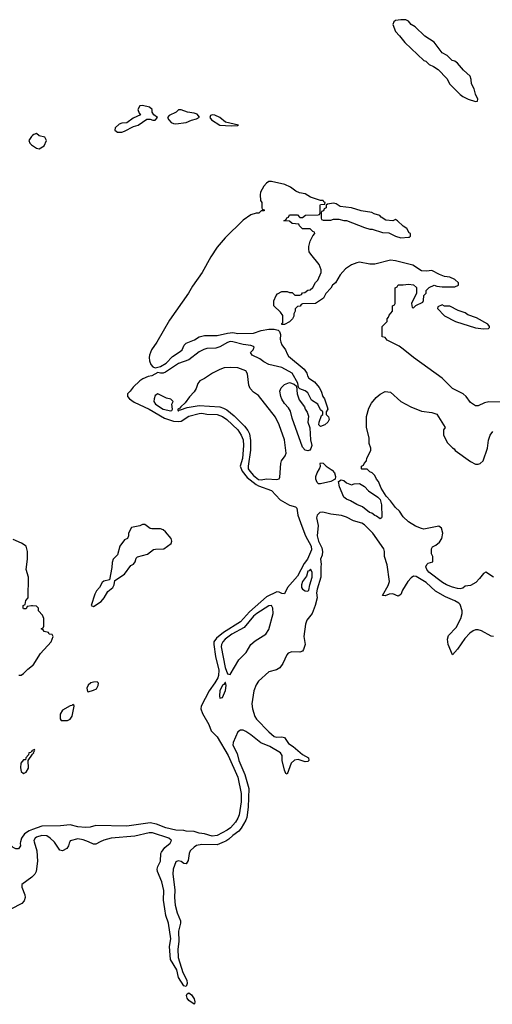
# Model space of a CAD drawing. Header units: inches. Extents: x 2347120 to 2490770, y 707513 to 877705.
# Tile 59 of 132: x 2389900 to 2393559, y 798743 to 806366. Entities that reach past the tile are written whole.
import ezdxf

# ---------------------------------------------------------------- set-up
doc = ezdxf.new("R2010")
doc.units = ezdxf.units.IN
doc.header["$MEASUREMENT"] = 0
for name, color, linetype in [('C3789', 7, 'Continuous'), ('C3799', 7, 'Continuous'), ('C3880', 7, 'Continuous'), ('C3890', 7, 'Continuous')]:
    doc.layers.add(name, color=color, linetype=linetype)

msp = doc.modelspace()

# ---------------------------------------------------------------- linework, layer by layer
at = {"layer": 'C3789', "color": 5}
for points, elevation in [([(2389905.3, 800000), (2389902.8, 799990), (2389904.7, 799970), (2389890, 799946), (2389870, 799946), (2389850, 799956), (2389822.6, 799982.6), (2389793.9, 799993.9), (2389752.8, 800000)], 60), ([(2390000, 799733.8), (2389993.1, 799726.9), (2389915.1, 799670), (2389915.4, 799650), (2389940.6, 799590), (2389941.6, 799570), (2389934.8, 799545.2), (2389915.2, 799524.8), (2389830, 799479.2)], 80)]:
    msp.add_lwpolyline(points, dxfattribs=dict(at, elevation=elevation))
at = {"layer": 'C3799', "color": 5, "elevation": 80}
for points in [[(2390012.6, 800000), (2390033.4, 799930), (2390038.8, 799850), (2390027.5, 799772.5), (2390015.9, 799750), (2390000, 799733.8)], [(2390287.2, 800000), (2390281.8, 799990), (2390278, 799970), (2390264.8, 799950), (2390230, 799931.2), (2390210, 799936.8), (2390170, 799997.4), (2390167.3, 800000)], [(2390523.8, 800000), (2390490, 799982.6), (2390470, 799983.4), (2390431.2, 800000)], [(2391482.2, 800000), (2391430, 799978.6), (2391310, 799980.9), (2391270, 799971.8), (2391250, 799960.1), (2391221, 799930), (2391211.6, 799910), (2391204.4, 799855.6), (2391190, 799830.6), (2391170, 799832.1), (2391150, 799847.8), (2391125.7, 799854.3), (2391110, 799845), (2391088.1, 799790), (2391084.6, 799750), (2391101.6, 799630), (2391098.5, 799570), (2391104.6, 799510), (2391118.5, 799450), (2391145.5, 799390), (2391144.4, 799370), (2391128.4, 799310), (2391132, 799230), (2391124.5, 799170), (2391125.8, 799105.8), (2391162.9, 798990), (2391194.5, 798930), (2391196.5, 798903.5), (2391190, 798879.7), (2391170, 798887.3), (2391130, 798949.9), (2391116.6, 799010), (2391067.3, 799090), (2391060.7, 799190), (2391069.2, 799250), (2391051.9, 799370), (2391032, 799430), (2391022.6, 799482.6), (2391014.5, 799550), (2391014.9, 799625.1), (2391001.2, 799690), (2390966.5, 799770), (2390965, 799790), (2390970.3, 799810), (2390990.6, 799850), (2390993.5, 799910), (2390998.3, 799921.7), (2391023.8, 799956.2), (2391064.9, 799990), (2391070.3, 800000)]]:
    msp.add_lwpolyline(points, dxfattribs=at)
msp.add_lwpolyline([(2391250, 798743.1), (2391210, 798773.6), (2391195.8, 798790), (2391191.5, 798810), (2391196.3, 798823.7), (2391208.2, 798831.8), (2391230, 798815.3), (2391250, 798784.7), (2391256.5, 798763.5), (2391254.4, 798745.6)], close=True, dxfattribs=at)
at = {"layer": 'C3880', "color": 5, "elevation": 60}
for points in [[(2390000, 805470), (2389990, 805462), (2389971.3, 805430), (2389978, 805410), (2389990, 805398), (2390000, 805391.3)], [(2390000, 801827.5), (2389990, 801828), (2389958, 801822), (2389950, 801806), (2389930, 801806), (2389926, 801810), (2389926, 801830), (2389942, 801838), (2389946, 801870), (2389966, 801890), (2389968.7, 802050), (2389949.2, 802110), (2389961.2, 802190), (2389959, 802250), (2389948.9, 802288.9), (2389914.5, 802314.5), (2389850, 802342)], [(2389892, 801292), (2389910, 801291.3), (2389930, 801304), (2389961.7, 801338.3), (2390000, 801367.2)], [(2390000, 800706), (2389998, 800702), (2389990, 800702), (2389986.2, 800693.8), (2389970, 800691.1), (2389966.6, 800673.4), (2389946, 800650), (2389943.6, 800636.4), (2389930, 800635.6), (2389908.5, 800610), (2389905.4, 800574.6), (2389910, 800546), (2389930, 800530.5), (2389950, 800540.7), (2389967, 800570), (2389966, 800630), (2390000, 800678.6)], [(2390000, 800097), (2389972.8, 800087.2), (2389937.7, 800062.3), (2389912.7, 800030), (2389905.3, 800000)]]:
    msp.add_lwpolyline(points, dxfattribs=at)
at = {"layer": 'C3890', "color": 5}
for points, elevation in [([(2392850, 806366), (2392810, 806359.5), (2392797.3, 806350), (2392789, 806330), (2392810, 806273.4), (2392841.8, 806241.8), (2392881.6, 806190), (2393030, 806050.6), (2393045.3, 806045.3), (2393070, 806019.1), (2393104.6, 806004.6), (2393139.6, 805979.6), (2393206.8, 805910), (2393230, 805866.8), (2393310, 805786.8), (2393330, 805770.8), (2393372, 805750), (2393430, 805732), (2393446, 805734), (2393448, 805750), (2393428.9, 805788.9), (2393418, 805830), (2393398, 805870), (2393396.4, 805903.6), (2393388.7, 805930), (2393335.5, 805975.5), (2393289, 806030), (2393270, 806045.2), (2393249.3, 806049.3), (2393209.5, 806089.5), (2393170, 806109.2), (2393110, 806193.2), (2393038, 806238), (2392962, 806310), (2392930, 806329.2), (2392910, 806354), (2392890, 806365.2)], 60), ([(2390850, 805702), (2390830, 805698), (2390814, 805670), (2390823.6, 805643.6), (2390834, 805630), (2390777.3, 805602.7), (2390730, 805568.7), (2390690, 805565.2), (2390670, 805556), (2390638.8, 805530), (2390636, 805510), (2390656.3, 805496.3), (2390690, 805494), (2390710, 805502.8), (2390780.1, 805539.9), (2390817.2, 805550), (2390885.2, 805594.8), (2390910, 805596), (2390930, 805588), (2390950, 805587.7), (2390968, 805610), (2390938, 805630), (2390926, 805650), (2390926, 805670), (2390906, 805690)], 60), ([(2391150, 805668.7), (2391130, 805668), (2391112, 805650), (2391056.3, 805623.7), (2391044.7, 805610), (2391054, 805590), (2391071.7, 805570), (2391090, 805562.5), (2391110, 805559), (2391190, 805569.7), (2391230, 805589.4), (2391270, 805598), (2391292, 805612), (2391273.3, 805633.3), (2391250, 805641.6), (2391198, 805650)], 60), ([(2391390, 805629), (2391376.9, 805623.1), (2391371, 805610), (2391385.5, 805590), (2391450, 805550.4), (2391536.6, 805543.4), (2391590, 805547.3), (2391595.3, 805550), (2391493.8, 805573.8), (2391450, 805609.5), (2391410, 805626)], 60), ([(2392330, 804945.2), (2392282, 804938), (2392274, 804930), (2392274, 804910), (2392258, 804902), (2392252.7, 804887.3), (2392238, 804882), (2392234, 804870), (2392234, 804830), (2392238, 804818), (2392250, 804814), (2392310, 804814), (2392330, 804822), (2392370, 804822), (2392410, 804811.3), (2392431.1, 804811.1), (2392570, 804756), (2392610, 804744.7), (2392630, 804744.7), (2392710, 804718), (2392756.9, 804716.9), (2392810, 804691.3), (2392850, 804678), (2392910, 804682), (2392918, 804682), (2392926, 804690), (2392926, 804710), (2392916.4, 804716.4), (2392898, 804750), (2392870, 804768), (2392826, 804810), (2392810, 804818), (2392790, 804808), (2392735.1, 804815.1), (2392698.2, 804838.2), (2392689.5, 804850), (2392643.6, 804863.6), (2392626.6, 804873.4), (2392545.1, 804885.1), (2392468, 804910), (2392380.5, 804920.5), (2392350, 804939.5)], 60), ([(2393170, 804158), (2393138, 804142), (2393134, 804130), (2393190, 804072), (2393274, 804030), (2393430, 803981), (2393490, 803972), (2393530, 803974), (2393538, 803982), (2393538, 803990), (2393526, 804010), (2393436.5, 804056.5), (2393370, 804082), (2393350, 804095.3), (2393294.6, 804114.6), (2393230, 804148), (2393190, 804148)], 60), ([(2391534.1, 803674.1), (2391483.1, 803670), (2391450, 803658.8), (2391392.6, 803630), (2391330, 803586.9), (2391294, 803570), (2391279.3, 803550), (2391265.3, 803510), (2391250, 803484.5), (2391213.3, 803446.7), (2391179.9, 803400.1), (2391146.8, 803370), (2391141, 803359), (2391124.7, 803350), (2391123.6, 803343.6), (2391130, 803334), (2391133.6, 803346.4), (2391144.5, 803344.5), (2391195.4, 803364.6), (2391290, 803379.5), (2391450, 803367.7), (2391479.1, 803359.1), (2391504.9, 803344.9), (2391559.7, 803299.7), (2391639.8, 803219.8), (2391666.6, 803186.6), (2391679.2, 803159.2), (2391687.2, 803107.2), (2391687, 803033), (2391667.8, 802910), (2391669.7, 802890), (2391680.7, 802870), (2391710, 802836.8), (2391750, 802806.3), (2391770, 802804.4), (2391810, 802812.6), (2391890, 802806.4), (2391907.9, 802812.1), (2391914.7, 802825.3), (2391920.7, 802930), (2391928.2, 802951.8), (2391955.6, 802990), (2391963, 803010), (2391950, 803112.3), (2391909.8, 803230), (2391879.8, 803290), (2391750, 803455.4), (2391710, 803482.3), (2391684.2, 803510), (2391675.3, 803535.3), (2391663.5, 803623.5), (2391650, 803647), (2391590, 803670.4)], 80), ([(2392130, 803029.2), (2392110, 803034), (2392090, 803057), (2392010, 803281.2), (2391995.8, 803335.8), (2391980.4, 803360.4), (2391950, 803393.6), (2391930, 803427.3), (2391922.3, 803450), (2391915.1, 803490), (2391924.8, 803515.2), (2391950, 803540.4), (2391990, 803557.3), (2392024.5, 803544.5), (2392042, 803530), (2392048, 803470), (2392063.1, 803423.1), (2392104.7, 803370), (2392111.3, 803350), (2392126.8, 803326.8), (2392135.3, 803295.3), (2392130.6, 803250), (2392146, 803206), (2392152.7, 803112.7), (2392161.1, 803070), (2392154.9, 803045.1), (2392145.5, 803034.5)], 60), ([(2390970, 803468.7), (2390950, 803455.3), (2390940.4, 803430), (2390939.5, 803410), (2390950.3, 803390), (2391010, 803350.2), (2391070, 803338.8), (2391078.6, 803341.4), (2391084, 803350), (2391079, 803390), (2391089, 803410), (2391070, 803429), (2391036.6, 803436.6)], 80), ([(2392230, 802772.3), (2392212.9, 802772.9), (2392202, 802782), (2392192, 802810), (2392193.6, 802830), (2392202, 802858), (2392222, 802890), (2392228, 802910), (2392226, 802930), (2392230, 802934), (2392250, 802932), (2392272, 802910), (2392319.3, 802879.3), (2392337.1, 802857.1), (2392345.5, 802830), (2392342.8, 802810), (2392310, 802789.6)], 60), ([(2392470, 802764.7), (2392490, 802772), (2392530, 802774), (2392570, 802752), (2392599.6, 802719.6), (2392672, 802670), (2392691, 802651), (2392701, 802610), (2392703.6, 802516.4), (2392702, 802510), (2392690, 802502), (2392663.2, 802523.2), (2392650, 802527), (2392625.6, 802545.6), (2392609.6, 802550), (2392555.3, 802595.3), (2392510, 802612.3), (2392461, 802641), (2392430, 802652.7), (2392410, 802669.6), (2392375.1, 802750), (2392369, 802791), (2392390, 802804.7), (2392410, 802798), (2392430, 802781)], 60), ([(2390870, 802458), (2390850, 802458), (2390830, 802448), (2390765.4, 802434.6), (2390742, 802390), (2390742, 802370), (2390734, 802350), (2390710, 802338), (2390674.8, 802290), (2390656, 802224), (2390624.7, 802190), (2390616, 802164), (2390614.4, 802125.6), (2390594, 802030), (2390550, 802019), (2390538, 802010), (2390518, 801970), (2390495.5, 801944.5), (2390481.1, 801918.9), (2390452, 801830), (2390470, 801824), (2390530, 801860.4), (2390553.8, 801890), (2390581, 801939), (2390620.5, 801970), (2390632.1, 801990), (2390635.5, 802024.5), (2390710, 802074.4), (2390759.7, 802140.3), (2390780.9, 802150), (2390794, 802170), (2390802.7, 802197.3), (2390812.9, 802207.1), (2390890, 802227.9), (2390936.4, 802263.6), (2390952, 802268), (2391015.1, 802270), (2391073.2, 802310), (2391077.2, 802330), (2391073.2, 802350), (2391030, 802401.2), (2391010, 802417.2), (2390990, 802425.2), (2390923.1, 802423.1), (2390910, 802428)], 60), ([(2392152, 802112), (2392140.7, 802099.3), (2392130, 802095.6), (2392121.7, 802058.3), (2392090, 802016.9), (2392082, 801990), (2392083, 801970), (2392090, 801956), (2392110, 801944.7), (2392130, 801942), (2392138, 801950), (2392145.2, 801990), (2392165.2, 802050), (2392164, 802090)], 80), ([(2391850, 801831.7), (2391830, 801827.2), (2391735, 801770), (2391710, 801748.1), (2391639.1, 801660.9), (2391542.6, 801610), (2391490, 801571.2), (2391471.8, 801550), (2391461.7, 801530), (2391459.2, 801510), (2391489.7, 801350.3), (2391510, 801301.6), (2391530, 801297.6), (2391597.3, 801410), (2391653.7, 801466.3), (2391690.8, 801529.2), (2391722.3, 801557.7), (2391804.8, 801610), (2391830, 801644.2), (2391861.5, 801770), (2391860.3, 801810)], 80), ([(2390499.6, 801239.6), (2390470, 801237.5), (2390450, 801230.7), (2390430, 801214), (2390418.9, 801190), (2390425.3, 801165.3), (2390430, 801162), (2390470, 801174), (2390493.6, 801186.4), (2390508.2, 801210), (2390509.6, 801230)], 60), ([(2391493.4, 801233.4), (2391490, 801233.3), (2391481.7, 801218.3), (2391470, 801213.1), (2391450, 801169.2), (2391445.8, 801130), (2391450, 801114), (2391470, 801117.1), (2391492.6, 801172.6), (2391499.7, 801210)], 80), ([(2390310, 801064), (2390303.8, 801056.2), (2390290, 801054), (2390230, 801019.9), (2390212.9, 800990), (2390212.5, 800952.5), (2390221.6, 800941.6), (2390270, 800940.4), (2390290, 800950.5), (2390305.7, 800974.3), (2390321.2, 801050), (2390318.6, 801058.6)], 60)]:
    msp.add_lwpolyline(points, close=True, dxfattribs=dict(at, elevation=elevation))
for points, elevation in [([(2390000, 805391.3), (2390030, 805371.3), (2390050, 805367.3), (2390088, 805390), (2390108, 805430), (2390095.3, 805455.3), (2390050, 805468), (2390030, 805486), (2390010, 805478), (2390000, 805470)], 60), ([(2393690, 803403.6), (2393532.7, 803407.3), (2393499.1, 803400.9), (2393450, 803375.3), (2393430, 803375.3), (2393390, 803402), (2393357.2, 803450), (2393333.2, 803470), (2393251.6, 803511.6), (2393170, 803589.5), (2392949.7, 803749.7), (2392870, 803816), (2392838.4, 803838.4), (2392744.7, 803884.7), (2392730, 803906), (2392706, 803910), (2392706, 803990), (2392746, 804030), (2392746, 804050), (2392756.4, 804063.6), (2392760.4, 804079.6), (2392786, 804110), (2392786, 804150), (2392802, 804158), (2392806, 804170), (2392806, 804290), (2392822, 804298), (2392830, 804314), (2392870, 804312), (2392910, 804318), (2392950, 804312), (2392971.6, 804291.6), (2392971.6, 804248.4), (2392934, 804170), (2392938, 804138), (2392950, 804134), (2392967.3, 804152.7), (2393022, 804178), (2393027.3, 804192.7), (2393028.4, 804231.6), (2393046, 804250), (2393048, 804270), (2393070, 804292), (2393110, 804311.3), (2393130, 804302), (2393170, 804298), (2393270, 804298), (2393298, 804310), (2393298, 804330), (2393270, 804355.3), (2393230, 804373.2), (2393190, 804379), (2393150, 804393.2), (2393090, 804424), (2393050, 804419), (2393010, 804422), (2392944.7, 804464.7), (2392810, 804499), (2392770, 804505.2), (2392650, 804474), (2392610, 804474), (2392530, 804488.7), (2392510, 804484), (2392470, 804468.7), (2392423.5, 804436.5), (2392382, 804390), (2392344.7, 804330), (2392322, 804310), (2392310, 804288), (2392270, 804246), (2392251.1, 804208.9), (2392190, 804168), (2392090, 804166), (2392078, 804162), (2392071.6, 804148.4), (2392050, 804146), (2392032.7, 804127.3), (2392031.6, 804108.4), (2392022, 804090), (2392022, 804070), (2392012, 804050), (2391990, 804028), (2391950, 804006), (2391930, 804006), (2391930, 804014), (2391938, 804022), (2391936.4, 804076.4), (2391920.4, 804100.4), (2391868.7, 804150), (2391868, 804190), (2391886, 804230), (2391896.4, 804243.6), (2391930, 804262), (2391970, 804262), (2391990, 804254), (2392010, 804254), (2392030, 804234), (2392070, 804234), (2392082, 804238), (2392088.4, 804251.6), (2392107.3, 804252.7), (2392130, 804272), (2392150, 804274), (2392168.4, 804291.6), (2392190, 804332), (2392208, 804350), (2392235.3, 804410), (2392235.3, 804430), (2392219, 804470), (2392155.3, 804550), (2392142, 804570), (2392138, 804590), (2392138, 804610), (2392148.9, 804651.1), (2392168.4, 804691.6), (2392186, 804710), (2392182, 804722), (2392170, 804726), (2392150, 804746), (2392090, 804746), (2392066, 804770), (2392062, 804782), (2392010, 804788), (2391990, 804806), (2391946, 804810), (2391962, 804818), (2391967.3, 804832.7), (2391982, 804838), (2391990, 804854), (2392050, 804854), (2392070, 804834), (2392090, 804834), (2392112.7, 804852.7), (2392210, 804854), (2392222, 804858), (2392226, 804870), (2392226, 804930), (2392230, 804934), (2392262, 804938), (2392266, 804950), (2392255.3, 804955.3), (2392250, 804966), (2392230, 804966), (2392152.7, 804992.7), (2392110, 805018), (2392065.2, 805025.2), (2392038, 805038), (2391997.2, 805070), (2391954, 805090), (2391850, 805112.3), (2391830, 805112), (2391810, 805100.9), (2391790, 805077.2), (2391764.9, 805030), (2391761, 805010), (2391765.4, 804965.4), (2391774, 804950), (2391774, 804910), (2391778, 804898), (2391792.7, 804892.7), (2391792.7, 804887.3), (2391770, 804886), (2391751.6, 804868.4), (2391730, 804868), (2391690, 804855.3), (2391630, 804812.7), (2391490, 804677), (2391430, 804603.7), (2391379.3, 804530), (2391313, 804410), (2391236.7, 804303.3), (2391206, 804250), (2391060.7, 804039.3), (2390962.4, 803870), (2390920.4, 803810), (2390906, 803770), (2390903, 803750), (2390906, 803726), (2390915.3, 803695.3), (2390930, 803678), (2390950, 803671.3), (2390990, 803681), (2391033.4, 803706.6), (2391082.8, 803757.2), (2391143.3, 803796.7), (2391157.2, 803810), (2391174, 803846), (2391190, 803860.7), (2391252.8, 803887.2), (2391290, 803910.4), (2391310, 803916.4), (2391330, 803920.4), (2391430, 803921.6), (2391510, 803939.5), (2391550, 803943.8), (2391590, 803937.1), (2391710, 803938), (2391770, 803960.5), (2391830, 803970.6), (2391870.8, 803970.8), (2391902, 803962), (2391911.3, 803951.3), (2391918, 803930), (2391916, 803890), (2391922.8, 803870), (2391930.8, 803850), (2391959.1, 803810), (2391970, 803778), (2391981.1, 803761.1), (2392101.6, 803661.6), (2392124, 803630), (2392127.9, 803607.9), (2392138, 803590), (2392183, 803563), (2392219.3, 803519.3), (2392234.8, 803490), (2392247.7, 803447.7), (2392261, 803430), (2392281, 803370), (2392284.7, 803350), (2392272, 803330), (2392272, 803310), (2392290, 803292), (2392296, 803270), (2392284.7, 803250), (2392262, 803230), (2392230, 803215.3), (2392215.3, 803230), (2392218, 803250), (2392238, 803302), (2392246, 803310), (2392246, 803330), (2392230, 803346), (2392208.7, 803390), (2392160.1, 803420.1), (2392130, 803477.2), (2392110, 803492.3), (2392068.7, 803508.7), (2392058, 803518), (2392052.9, 803552.9), (2392008.7, 803630), (2391930, 803672), (2391830, 803696.2), (2391790, 803716.2), (2391760.1, 803740.1), (2391699, 803770), (2391688, 803790), (2391708.7, 803810), (2391715.3, 803830), (2391710, 803835.3), (2391690, 803844), (2391630, 803851.8), (2391550, 803872), (2391530, 803874), (2391510, 803867.3), (2391450, 803834), (2391417.7, 803822.3), (2391350, 803820.9), (2391326.2, 803813.8), (2391290, 803795.1), (2391210, 803731.8), (2391130, 803703.6), (2391030, 803636), (2391009.4, 803629.4), (2390989.4, 803629.4), (2390970, 803635.3), (2390922, 803610), (2390895.6, 803604.4), (2390854.3, 803585.7), (2390829.2, 803570.8), (2390778, 803522), (2390756.4, 803490), (2390735.6, 803470), (2390733.2, 803450), (2390749.3, 803430), (2390785.9, 803405.9), (2390902.1, 803350), (2391021.8, 803281.8), (2391090, 803258.1), (2391130, 803253.9), (2391150, 803257.9), (2391210, 803295.7), (2391290, 803318.1), (2391310, 803319.1), (2391350, 803313), (2391430, 803310.3), (2391470, 803293.3), (2391504.6, 803270), (2391590, 803190.1), (2391615.8, 803150), (2391630, 803113.8), (2391632.8, 803070), (2391626.2, 802970), (2391608, 802910), (2391622.1, 802870), (2391662.4, 802822.4), (2391730, 802768), (2391750, 802756.8), (2391850, 802721.7), (2391916.2, 802650), (2391990, 802607.3), (2392034.2, 802594.2), (2392045, 802585), (2392054.6, 802530), (2392083.6, 802443.6), (2392114, 802370), (2392156.1, 802290), (2392158.1, 802261.9), (2392127.1, 802190), (2392103.3, 802156.7), (2392050, 802058.9), (2391973.1, 801970), (2391950, 801920.4), (2391930, 801922.9), (2391910, 801934.2), (2391890, 801935.3), (2391810, 801897.5), (2391678.9, 801781.1), (2391610, 801705.4), (2391478.1, 801621.9), (2391423.2, 801576.8), (2391404.1, 801550), (2391402.3, 801530), (2391416.5, 801436.5), (2391441.7, 801330), (2391439.3, 801290), (2391432.9, 801270), (2391410, 801231.6), (2391365.7, 801170), (2391305.8, 801050), (2391301.1, 801030), (2391315, 800995), (2391364.6, 800910), (2391381.1, 800861.1), (2391430, 800812.6), (2391514.1, 800670), (2391590, 800501.7), (2391615.1, 800375.1), (2391615.4, 800310), (2391599.5, 800210), (2391590, 800185.3), (2391570, 800154), (2391530.8, 800110), (2391505.2, 800090), (2391430, 800050.7), (2391390, 800045), (2391330, 800062.3), (2391288.2, 800068.2), (2391250, 800081.2), (2391190, 800082.7), (2391169.7, 800089.7), (2391109, 800090), (2391032.3, 800110), (2390958.1, 800138.1), (2390910, 800146.8), (2390730, 800123.3), (2390490, 800128.2), (2390444.7, 800115.3), (2390410, 800112.5), (2390350, 800117.8), (2390290, 800133.7), (2390215.1, 800124.9), (2390070, 800122.3), (2390000, 800097)], 60), ([(2393569.1, 802049.1), (2393510, 802088), (2393490, 802078), (2393461.4, 802038.6), (2393431.3, 802010), (2393390, 801986.6), (2393350, 801979.3), (2393330, 801964.5), (2393310, 801959.6), (2393290, 801962), (2393250, 801971.9), (2393205.4, 801990), (2393172.8, 802010), (2393068.6, 802090), (2393051.5, 802110), (2393045.1, 802130), (2393051.9, 802148.1), (2393062.5, 802157.5), (2393098, 802170), (2393098, 802210), (2393088.4, 802231.6), (2393088.7, 802270), (2393096.4, 802283.6), (2393123.1, 802296.9), (2393150, 802322), (2393168, 802350), (2393175.3, 802390), (2393166, 802430), (2393146, 802446), (2393054.4, 802425.6), (2393030, 802422.7), (2393010, 802426), (2392963.7, 802443.7), (2392910, 802478), (2392870, 802518), (2392840.2, 802560.2), (2392810, 802588.7), (2392770, 802642), (2392736.5, 802676.5), (2392698.6, 802738.6), (2392677.2, 802790), (2392662, 802810), (2392650, 802838), (2392630, 802858), (2392610, 802866), (2392590, 802886), (2392550, 802886), (2392546, 802890), (2392546, 802910), (2392562, 802918), (2392566, 802930), (2392586, 802950), (2392588.4, 802971.6), (2392618, 803030), (2392618, 803050), (2392605.6, 803085.6), (2392605.2, 803130), (2392586, 803210), (2392586.3, 803293.7), (2392602.7, 803357.3), (2392623.2, 803396.8), (2392658.9, 803441.1), (2392690, 803467.3), (2392730, 803486.8), (2392770, 803481), (2392850.5, 803410.5), (2392928.3, 803368.3), (2393010, 803334), (2393090, 803324.7), (2393131.1, 803311.1), (2393194, 803210), (2393182, 803190), (2393182, 803150), (2393212, 803090), (2393250, 803052), (2393264.7, 803044.7), (2393272, 803030), (2393390, 802946), (2393430, 802926), (2393450, 802924.7), (2393466, 802930), (2393488, 802950), (2393522, 803050), (2393528.7, 803110), (2393542, 803150), (2393563.1, 803176.9)], 60), ([(2393568.5, 801591.5), (2393550, 801592.6), (2393474.5, 801634.5), (2393450, 801643), (2393430, 801642.5), (2393410, 801635.7), (2393384.4, 801615.6), (2393346.1, 801573.9), (2393290, 801491.3), (2393250, 801449), (2393217.4, 801530), (2393211.5, 801570), (2393220.6, 801599.4), (2393278.5, 801661.5), (2393316.1, 801730), (2393326.9, 801770), (2393326.2, 801790), (2393310, 801837.7), (2393299.1, 801850), (2393270, 801866.7), (2393197.4, 801897.4), (2393120.7, 801940.7), (2393046.1, 802010), (2392970, 802053.9), (2392950, 802056.8), (2392930, 802045.7), (2392904.5, 802015.5), (2392864.3, 801950), (2392850, 801914.7), (2392843.8, 801910), (2392830, 801902.3), (2392790, 801921.8), (2392761.9, 801918.1), (2392730, 801905.1), (2392710, 801909), (2392753.4, 801986.6), (2392763.4, 802016.6), (2392744.6, 802144.6), (2392725.8, 802210), (2392725.3, 802250), (2392720.3, 802270), (2392634.9, 802390), (2392570, 802455.7), (2392550, 802469.1), (2392485.6, 802485.6), (2392430, 802515), (2392391.5, 802528.5), (2392310, 802536.5), (2392246.4, 802553.6), (2392224.9, 802550), (2392203, 802530), (2392199.9, 802520.1), (2392197.1, 802510), (2392210.3, 802450), (2392204.2, 802370), (2392212.4, 802330), (2392238.2, 802278.2), (2392244.7, 802250), (2392240.9, 802219.1), (2392228.7, 802188.7), (2392234.8, 802150), (2392231, 802130), (2392231, 802050), (2392202, 801958), (2392198, 801930), (2392202, 801890), (2392188.5, 801830), (2392164.9, 801770), (2392123.9, 801716.1), (2392112.8, 801687.2), (2392099.7, 801590), (2392109.2, 801530), (2392098.5, 801490), (2392090, 801478), (2392070.2, 801469.8), (2392008.2, 801471.8), (2391978.9, 801461.1), (2391967.6, 801450), (2391937.5, 801382.5), (2391912.8, 801347.2), (2391887.6, 801332.4), (2391830, 801317.7), (2391750, 801245.1), (2391730, 801215.8), (2391711.7, 801170), (2391696, 801070), (2391701.6, 801030), (2391720.2, 800970), (2391734, 800950), (2391830, 800853.7), (2391870, 800817.5), (2391888.2, 800810), (2391930, 800813.1), (2391950, 800809.3), (2391981.4, 800761.4), (2392018.3, 800738.3), (2392090, 800677.9), (2392135.9, 800650), (2392139.6, 800630), (2392130, 800623.9), (2392110, 800621.1), (2392057.3, 800637.3), (2392027.3, 800632.7), (2392003.1, 800610), (2391970, 800524.4), (2391961.6, 800530), (2391950, 800555.1), (2391932.5, 800630), (2391931.5, 800670), (2391919.8, 800690), (2391837.9, 800737.9), (2391768, 800768), (2391690, 800830.4), (2391650, 800855.9), (2391630, 800864.6), (2391610, 800865.6), (2391590, 800852.3), (2391551.7, 800770), (2391549.4, 800750.6), (2391583.6, 800683.6), (2391596.1, 800630), (2391642.6, 800522.6), (2391673.2, 800413.2), (2391667.6, 800270), (2391659.5, 800190), (2391651.8, 800168.2), (2391614.5, 800105.5), (2391596, 800084), (2391550, 800050.3), (2391519.6, 800020.4), (2391494.8, 800005.2), (2391482.2, 800000)], 80), ([(2390000, 801367.2), (2390003.7, 801370), (2390062, 801458), (2390142.7, 801550), (2390158, 801590), (2390150, 801606), (2390128.4, 801608.4), (2390122, 801622), (2390088.4, 801628.4), (2390082, 801642), (2390066, 801650), (2390082, 801658), (2390086, 801670), (2390086, 801730), (2390076.4, 801756.4), (2390046, 801790), (2390046, 801810), (2390030, 801826), (2390000, 801827.5)], 60), ([(2390000, 800678.6), (2390008, 800690), (2390006, 800694), (2390010, 800694), (2390018, 800710), (2390014.6, 800714.6), (2390002, 800710), (2390000, 800706)], 60), ([(2390167.3, 800000), (2390135.8, 800030), (2390110, 800046.8), (2390070, 800049.9), (2390030, 800036.1), (2390019.4, 800030), (2390009.7, 800010), (2390012.6, 800000)], 80), ([(2391070.3, 800000), (2391075.8, 800010), (2391073.1, 800013.1), (2391053.3, 800030), (2390928.6, 800071.4), (2390902, 800070), (2390790, 800043.6), (2390608.3, 800028.3), (2390550, 800013.5), (2390523.8, 800000)], 80), ([(2390431.2, 800000), (2390390, 800017.6), (2390350, 800023.4), (2390291.7, 800008.3), (2390287.2, 800000)], 80)]:
    msp.add_lwpolyline(points, dxfattribs=dict(at, elevation=elevation))

doc.saveas('drawing.dxf')
